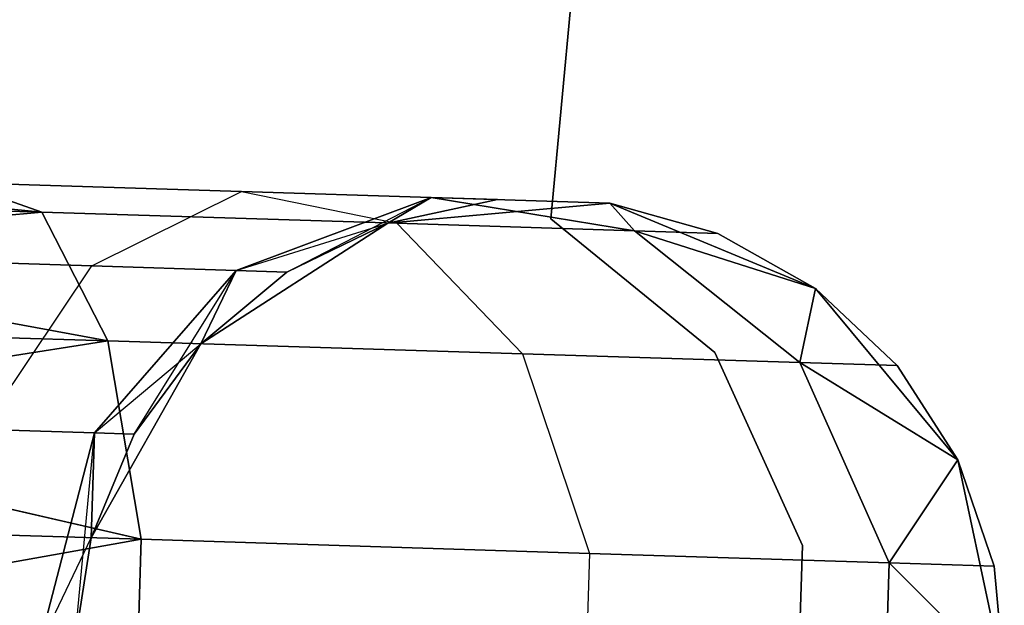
# Model space of a CAD drawing. Extents: x -91 to 91, y -91 to 262.
# Tile 74 of 256: x -61.54 to -59.43, y 2 to 3.26. Entities that reach past the tile are written whole.
import ezdxf

# ---------------------------------------------------------------- set-up
doc = ezdxf.new("R2010")
doc.units = 0
doc.header["$LTSCALE"] = 25.4
doc.layers.get('0').update_dxf_attribs({"linetype": 'CONTINUOUS'})

# ---------------------------------------------------------------- blocks, each defined once
blk = doc.blocks.new('ETE0_STL_1')
at = {"color": 0}
for p, q in [((-60.3998, 2.8337, 164.5076), (-59.8754, 8.4327, 164.5076)), ((-59.8754, 8.4327, 162.5076), (-60.3998, 2.8337, 162.5076)), ((-59.8754, 8.4327, 162.5076), (-60.3998, 2.8337, 162.5076)), ((-60.3998, 2.8337, 164.5076), (-59.8754, 8.4327, 164.5076)), ((-61.4939, 2.8477, 319.8322), (-62.3927, 2.9336, 319.8871)), ((-61.4939, 2.8477, 319.8322), (-62.3927, 2.9336, 319.8871)), ((-62.3927, 2.9336, 170.1281), (-61.4939, 2.8477, 170.183)), ((-62.3927, 2.9336, 170.1281), (-61.4939, 2.8477, 170.183)), ((-61.6739, 2.9111, 320.2712), (-61.4939, 2.8477, 319.8322)), ((-61.0644, 2.892, 320.6786), (-61.6739, 2.9111, 320.2712)), ((-61.0644, 2.892, 320.6786), (-61.6739, 2.9111, 320.2712)), ((-61.6739, 2.9111, 320.2712), (-61.4939, 2.8477, 319.8322)), ((-61.4939, 2.8477, 170.183), (-61.6739, 2.9111, 169.744)), ((-61.6739, 2.9111, 169.744), (-61.0644, 2.892, 169.3366)), ((-61.6739, 2.9111, 169.744), (-61.0644, 2.892, 169.3366)), ((-61.4939, 2.8477, 170.183), (-61.6739, 2.9111, 169.744)), ((-61.386, 2.7323, 320.9951), (-61.0644, 2.892, 320.6786)), ((-61.386, 2.7323, 320.9951), (-61.0644, 2.892, 320.6786)), ((-61.386, 2.7323, 169.0201), (-61.0644, 2.892, 169.3366)), ((-61.386, 2.7323, 169.0201), (-61.0644, 2.892, 169.3366)), ((-60.6572, 2.8792, 321.2884), (-61.0758, 2.7225, 321.4596)), ((-60.6572, 2.8792, 321.2884), (-61.0758, 2.7225, 321.4596)), ((-61.0758, 2.7225, 168.5556), (-60.6572, 2.8792, 168.7269)), ((-61.0758, 2.7225, 168.5556), (-60.6572, 2.8792, 168.7269)), ((-61.0644, 2.892, 320.6786), (-60.7304, 2.8238, 320.3427)), ((-60.6572, 2.8792, 321.2884), (-61.0644, 2.892, 320.6786)), ((-60.6572, 2.8792, 321.2884), (-61.0644, 2.892, 320.6786)), ((-61.0644, 2.892, 320.6786), (-60.7304, 2.8238, 320.3427)), ((-61.0644, 2.892, 169.3366), (-60.6572, 2.8792, 168.7269)), ((-61.0644, 2.892, 169.3366), (-60.6572, 2.8792, 168.7269)), ((-61.0644, 2.892, 169.3366), (-60.7304, 2.8238, 169.6726)), ((-61.0644, 2.892, 169.3366), (-60.7304, 2.8238, 169.6726)), ((-60.9668, 2.7191, 322.0076), (-60.6572, 2.8792, 321.2884)), ((-60.9668, 2.7191, 322.0076), (-60.6572, 2.8792, 321.2884)), ((-60.75, 2.8244, 322.0076), (-60.6572, 2.8792, 321.2884)), ((-60.75, 2.8244, 322.0076), (-60.6572, 2.8792, 321.2884)), ((-60.6572, 2.8792, 168.7269), (-60.75, 2.8244, 168.0076)), ((-60.6572, 2.8792, 168.7269), (-60.75, 2.8244, 168.0076)), ((-60.2733, 2.8672, 322.0076), (-60.6572, 2.8792, 321.2884)), ((-60.5142, 2.8748, 322.0076), (-60.6572, 2.8792, 321.2884)), ((-60.5142, 2.8748, 322.0076), (-60.6572, 2.8792, 321.2884)), ((-60.2733, 2.8672, 322.0076), (-60.6572, 2.8792, 321.2884)), ((-60.2202, 2.8078, 321.1065), (-60.6572, 2.8792, 321.2884)), ((-60.2202, 2.8078, 321.1065), (-60.6572, 2.8792, 321.2884)), ((-60.6572, 2.8792, 168.7269), (-60.5142, 2.8748, 168.0076)), ((-60.6572, 2.8792, 168.7269), (-60.2733, 2.8672, 168.0076)), ((-60.6572, 2.8792, 168.7269), (-60.5142, 2.8748, 168.0076)), ((-60.6572, 2.8792, 168.7269), (-60.2733, 2.8672, 168.0076)), ((-60.6572, 2.8792, 168.7269), (-60.2202, 2.8078, 168.9087)), ((-60.6572, 2.8792, 168.7269), (-60.2202, 2.8078, 168.9087)), ((-61.4939, 2.8477, 319.8322), (-62.3946, 2.876, 319.653)), ((-61.4939, 2.8477, 319.8322), (-62.3946, 2.876, 319.653)), ((-62.3946, 2.876, 170.3622), (-61.4939, 2.8477, 170.183)), ((-62.3946, 2.876, 170.3622), (-61.4939, 2.8477, 170.183)), ((-60.5142, 2.8748, 322.0076), (-60.75, 2.8244, 327.5076)), ((-60.5142, 2.8748, 322.0076), (-60.75, 2.8244, 322.0076)), ((-60.5142, 2.8748, 322.0076), (-60.75, 2.8244, 327.5076)), ((-60.5142, 2.8748, 322.0076), (-60.75, 2.8244, 322.0076)), ((-60.5142, 2.8748, 168.0076), (-60.75, 2.8244, 168.0076)), ((-60.75, 2.8244, 163.5076), (-60.5142, 2.8748, 168.0076)), ((-60.5142, 2.8748, 168.0076), (-60.75, 2.8244, 168.0076)), ((-60.75, 2.8244, 163.5076), (-60.5142, 2.8748, 168.0076)), ((-60.2733, 2.8672, 327.5076), (-60.75, 2.8244, 327.5076)), ((-60.75, 2.8244, 163.5076), (-60.2733, 2.8672, 163.5076)), ((-60.2733, 2.8672, 327.5076), (-60.75, 2.8244, 327.5076)), ((-60.75, 2.8244, 163.5076), (-60.2733, 2.8672, 163.5076)), ((-60.5142, 2.8748, 322.0076), (-60.2733, 2.8672, 327.5076)), ((-60.5142, 2.8748, 322.0076), (-60.2733, 2.8672, 327.5076)), ((-60.5142, 2.8748, 168.0076), (-60.2733, 2.8672, 163.5076)), ((-60.5142, 2.8748, 168.0076), (-60.2733, 2.8672, 163.5076)), ((-59.8313, 2.6835, 327.5076), (-60.2733, 2.8672, 327.5076)), ((-60.2733, 2.8672, 163.5076), (-59.8313, 2.6835, 163.5076)), ((-60.0411, 2.8022, 322.0076), (-60.2733, 2.8672, 327.5076)), ((-59.8313, 2.6835, 327.5076), (-60.2733, 2.8672, 327.5076)), ((-60.0411, 2.8022, 322.0076), (-60.2733, 2.8672, 322.0076)), ((-60.2733, 2.8672, 322.0076), (-60.2733, 2.8672, 327.5076)), ((-60.0411, 2.8022, 322.0076), (-60.2733, 2.8672, 327.5076)), ((-60.2733, 2.8672, 322.0076), (-60.2733, 2.8672, 327.5076)), ((-60.2733, 2.8672, 322.0076), (-60.2202, 2.8078, 321.1065)), ((-60.0411, 2.8022, 322.0076), (-60.2733, 2.8672, 322.0076)), ((-60.2733, 2.8672, 322.0076), (-60.2202, 2.8078, 321.1065)), ((-60.2733, 2.8672, 168.0076), (-60.2733, 2.8672, 163.5076)), ((-60.2202, 2.8078, 168.9087), (-60.2733, 2.8672, 168.0076)), ((-60.2202, 2.8078, 168.9087), (-60.2733, 2.8672, 168.0076)), ((-60.0411, 2.8022, 168.0076), (-60.2733, 2.8672, 168.0076)), ((-60.2733, 2.8672, 163.5076), (-60.0411, 2.8022, 168.0076)), ((-60.2733, 2.8672, 163.5076), (-59.8313, 2.6835, 163.5076)), ((-60.2733, 2.8672, 168.0076), (-60.2733, 2.8672, 163.5076)), ((-60.0411, 2.8022, 168.0076), (-60.2733, 2.8672, 168.0076)), ((-60.2733, 2.8672, 163.5076), (-60.0411, 2.8022, 168.0076)), ((-61.4939, 2.8477, 319.8322), (-62.3981, 2.764, 319.4395)), ((-61.4939, 2.8477, 319.8322), (-62.3981, 2.764, 319.4395)), ((-62.3981, 2.764, 170.5757), (-61.4939, 2.8477, 170.183)), ((-62.3981, 2.764, 170.5757), (-61.4939, 2.8477, 170.183)), ((-61.4939, 2.8477, 319.8322), (-61.3518, 2.5713, 319.4683)), ((-60.7304, 2.8238, 320.3427), (-61.4939, 2.8477, 319.8322)), ((-60.7304, 2.8238, 320.3427), (-61.4939, 2.8477, 319.8322)), ((-61.4939, 2.8477, 319.8322), (-61.3518, 2.5713, 319.4683)), ((-61.3518, 2.5713, 170.5469), (-61.4939, 2.8477, 170.183)), ((-61.4939, 2.8477, 170.183), (-60.7304, 2.8238, 169.6726)), ((-61.4939, 2.8477, 170.183), (-60.7304, 2.8238, 169.6726)), ((-61.3518, 2.5713, 170.5469), (-61.4939, 2.8477, 170.183)), ((-60.75, 2.8244, 327.5076), (-61.1522, 2.565, 327.5076)), ((-61.1522, 2.565, 163.5076), (-60.75, 2.8244, 163.5076)), ((-60.75, 2.8244, 327.5076), (-61.1522, 2.565, 327.5076)), ((-61.1522, 2.565, 163.5076), (-60.75, 2.8244, 163.5076)), ((-61.0758, 2.7225, 168.5556), (-60.75, 2.8244, 168.0076)), ((-61.0758, 2.7225, 168.5556), (-60.75, 2.8244, 168.0076)), ((-60.75, 2.8244, 322.0076), (-60.9668, 2.7191, 322.0076)), ((-60.9668, 2.7191, 322.0076), (-60.75, 2.8244, 327.5076)), ((-60.9668, 2.7191, 322.0076), (-60.75, 2.8244, 327.5076)), ((-60.75, 2.8244, 322.0076), (-60.9668, 2.7191, 322.0076)), ((-60.75, 2.8244, 168.0076), (-60.9668, 2.7191, 168.0076)), ((-60.9668, 2.7191, 168.0076), (-60.75, 2.8244, 163.5076)), ((-60.9668, 2.7191, 168.0076), (-60.75, 2.8244, 163.5076)), ((-60.75, 2.8244, 168.0076), (-60.9668, 2.7191, 168.0076)), ((-60.75, 2.8244, 322.0076), (-60.75, 2.8244, 327.5076)), ((-60.75, 2.8244, 322.0076), (-60.75, 2.8244, 327.5076)), ((-60.75, 2.8244, 168.0076), (-60.75, 2.8244, 163.5076)), ((-60.75, 2.8244, 168.0076), (-60.75, 2.8244, 163.5076)), ((-60.7304, 2.8238, 320.3427), (-60.4605, 2.5433, 320.0641)), ((-60.2202, 2.8078, 321.1065), (-60.7304, 2.8238, 320.3427)), ((-60.2202, 2.8078, 321.1065), (-60.7304, 2.8238, 320.3427)), ((-60.7304, 2.8238, 320.3427), (-60.4605, 2.5433, 320.0641)), ((-60.7304, 2.8238, 169.6726), (-60.2202, 2.8078, 168.9087)), ((-60.7304, 2.8238, 169.6726), (-60.2202, 2.8078, 168.9087)), ((-60.7304, 2.8238, 169.6726), (-60.4605, 2.5433, 169.9511)), ((-60.7304, 2.8238, 169.6726), (-60.4605, 2.5433, 169.9511)), ((-60.0476, 2.546, 164.5076), (-60.3998, 2.8337, 164.5076)), ((-60.3998, 2.8337, 164.5076), (-60.3998, 2.8337, 162.5076)), ((-60.3998, 2.8337, 162.5076), (-60.0476, 2.546, 162.5076)), ((-60.3998, 2.8337, 164.5076), (-60.3998, 2.8337, 162.5076)), ((-60.3998, 2.8337, 162.5076), (-60.0476, 2.546, 162.5076)), ((-60.0476, 2.546, 164.5076), (-60.3998, 2.8337, 164.5076)), ((-60.0411, 2.8022, 322.0076), (-60.2202, 2.8078, 321.1065)), ((-60.0411, 2.8022, 322.0076), (-60.2202, 2.8078, 321.1065)), ((-59.8313, 2.6835, 322.0076), (-60.2202, 2.8078, 321.1065)), ((-59.8313, 2.6835, 322.0076), (-60.2202, 2.8078, 321.1065)), ((-59.865, 2.5247, 320.9558), (-60.2202, 2.8078, 321.1065)), ((-59.865, 2.5247, 320.9558), (-60.2202, 2.8078, 321.1065)), ((-60.2202, 2.8078, 168.9087), (-60.0411, 2.8022, 168.0076)), ((-60.2202, 2.8078, 168.9087), (-60.0411, 2.8022, 168.0076)), ((-60.2202, 2.8078, 168.9087), (-59.8313, 2.6835, 168.0076)), ((-60.2202, 2.8078, 168.9087), (-59.8313, 2.6835, 168.0076)), ((-60.2202, 2.8078, 168.9087), (-59.865, 2.5247, 169.0594)), ((-60.2202, 2.8078, 168.9087), (-59.865, 2.5247, 169.0594)), ((-59.8313, 2.6835, 322.0076), (-60.0411, 2.8022, 322.0076)), ((-60.0411, 2.8022, 322.0076), (-59.8313, 2.6835, 327.5076)), ((-60.0411, 2.8022, 322.0076), (-59.8313, 2.6835, 327.5076)), ((-59.8313, 2.6835, 322.0076), (-60.0411, 2.8022, 322.0076)), ((-59.8313, 2.6835, 168.0076), (-60.0411, 2.8022, 168.0076)), ((-60.0411, 2.8022, 168.0076), (-59.8313, 2.6835, 163.5076)), ((-60.0411, 2.8022, 168.0076), (-59.8313, 2.6835, 163.5076)), ((-59.8313, 2.6835, 168.0076), (-60.0411, 2.8022, 168.0076)), ((-61.3518, 2.5713, 319.4683), (-62.3981, 2.764, 319.4395)), ((-61.3518, 2.5713, 319.4683), (-62.3981, 2.764, 319.4395)), ((-62.3981, 2.764, 170.5757), (-61.3518, 2.5713, 170.5469)), ((-62.3981, 2.764, 170.5757), (-61.3518, 2.5713, 170.5469)), ((-61.386, 2.7323, 320.9951), (-61.8504, 2.7468, 320.6847)), ((-61.386, 2.7323, 320.9951), (-61.8504, 2.7468, 320.6847)), ((-61.8504, 2.7468, 169.3306), (-61.386, 2.7323, 169.0201)), ((-61.8504, 2.7468, 169.3306), (-61.386, 2.7323, 169.0201)), ((-61.6216, 2.3812, 321.2195), (-61.386, 2.7323, 320.9951)), ((-61.6216, 2.3812, 321.2195), (-61.386, 2.7323, 320.9951)), ((-61.6216, 2.3812, 168.7957), (-61.386, 2.7323, 169.0201)), ((-61.6216, 2.3812, 168.7957), (-61.386, 2.7323, 169.0201)), ((-61.0758, 2.7225, 321.4596), (-61.386, 2.7323, 320.9951)), ((-61.0758, 2.7225, 321.4596), (-61.386, 2.7323, 320.9951)), ((-61.386, 2.7323, 169.0201), (-61.0758, 2.7225, 168.5556)), ((-61.386, 2.7323, 169.0201), (-61.0758, 2.7225, 168.5556)), ((-61.0758, 2.7225, 321.4596), (-61.3801, 2.3736, 321.5811)), ((-61.0758, 2.7225, 321.4596), (-61.3801, 2.3736, 321.5811)), ((-61.3801, 2.3736, 168.4341), (-61.0758, 2.7225, 168.5556)), ((-61.3801, 2.3736, 168.4341), (-61.0758, 2.7225, 168.5556)), ((-61.2953, 2.371, 322.0076), (-61.0758, 2.7225, 321.4596)), ((-61.2953, 2.371, 322.0076), (-61.0758, 2.7225, 321.4596)), ((-61.1522, 2.565, 322.0076), (-61.0758, 2.7225, 321.4596)), ((-61.1522, 2.565, 322.0076), (-61.0758, 2.7225, 321.4596)), ((-61.0758, 2.7225, 168.5556), (-61.1522, 2.565, 168.0076)), ((-61.0758, 2.7225, 168.5556), (-61.1522, 2.565, 168.0076)), ((-60.9668, 2.7191, 322.0076), (-61.1522, 2.565, 327.5076)), ((-60.9668, 2.7191, 322.0076), (-61.1522, 2.565, 322.0076)), ((-60.9668, 2.7191, 322.0076), (-61.1522, 2.565, 327.5076)), ((-60.9668, 2.7191, 322.0076), (-61.1522, 2.565, 322.0076)), ((-60.9668, 2.7191, 168.0076), (-61.1522, 2.565, 168.0076)), ((-61.1522, 2.565, 163.5076), (-60.9668, 2.7191, 168.0076)), ((-60.9668, 2.7191, 168.0076), (-61.1522, 2.565, 168.0076)), ((-61.1522, 2.565, 163.5076), (-60.9668, 2.7191, 168.0076)), ((-60.9668, 2.7191, 322.0076), (-61.0758, 2.7225, 321.4596)), ((-60.9668, 2.7191, 322.0076), (-61.0758, 2.7225, 321.4596)), ((-61.0758, 2.7225, 168.5556), (-60.9668, 2.7191, 168.0076)), ((-61.0758, 2.7225, 168.5556), (-60.9668, 2.7191, 168.0076)), ((-59.8313, 2.6835, 322.0076), (-59.865, 2.5247, 320.9558)), ((-59.8313, 2.6835, 322.0076), (-59.865, 2.5247, 320.9558)), ((-59.865, 2.5247, 169.0594), (-59.8313, 2.6835, 168.0076)), ((-59.865, 2.5247, 169.0594), (-59.8313, 2.6835, 168.0076)), ((-59.5252, 2.3155, 327.5076), (-59.8313, 2.6835, 327.5076)), ((-59.8313, 2.6835, 163.5076), (-59.5252, 2.3155, 163.5076)), ((-59.6559, 2.5181, 322.0076), (-59.8313, 2.6835, 327.5076)), ((-59.5252, 2.3155, 327.5076), (-59.8313, 2.6835, 327.5076)), ((-59.6559, 2.5181, 322.0076), (-59.8313, 2.6835, 322.0076)), ((-59.8313, 2.6835, 322.0076), (-59.8313, 2.6835, 327.5076)), ((-59.6559, 2.5181, 322.0076), (-59.8313, 2.6835, 327.5076)), ((-59.8313, 2.6835, 322.0076), (-59.8313, 2.6835, 327.5076)), ((-59.6559, 2.5181, 322.0076), (-59.8313, 2.6835, 322.0076)), ((-59.6559, 2.5181, 168.0076), (-59.8313, 2.6835, 168.0076)), ((-59.8313, 2.6835, 163.5076), (-59.6559, 2.5181, 168.0076)), ((-59.8313, 2.6835, 163.5076), (-59.5252, 2.3155, 163.5076)), ((-59.8313, 2.6835, 168.0076), (-59.8313, 2.6835, 163.5076)), ((-59.8313, 2.6835, 168.0076), (-59.8313, 2.6835, 163.5076)), ((-59.6559, 2.5181, 168.0076), (-59.8313, 2.6835, 168.0076)), ((-59.8313, 2.6835, 163.5076), (-59.6559, 2.5181, 168.0076)), ((-61.3518, 2.5713, 319.4683), (-62.4031, 2.6042, 319.2591)), ((-61.3518, 2.5713, 319.4683), (-62.4031, 2.6042, 319.2591)), ((-62.4031, 2.6042, 170.7561), (-61.3518, 2.5713, 170.5469)), ((-62.4031, 2.6042, 170.7561), (-61.3518, 2.5713, 170.5469)), ((-61.3518, 2.5713, 319.4683), (-62.4093, 2.4059, 319.1222)), ((-61.3518, 2.5713, 319.4683), (-62.4093, 2.4059, 319.1222)), ((-62.4093, 2.4059, 170.8931), (-61.3518, 2.5713, 170.5469)), ((-62.4093, 2.4059, 170.8931), (-61.3518, 2.5713, 170.5469)), ((-61.1522, 2.565, 327.5076), (-61.3878, 2.1484, 327.5076)), ((-61.3878, 2.1484, 163.5076), (-61.1522, 2.565, 163.5076)), ((-61.1522, 2.565, 327.5076), (-61.3878, 2.1484, 327.5076)), ((-61.3878, 2.1484, 163.5076), (-61.1522, 2.565, 163.5076)), ((-61.3801, 2.3736, 168.4341), (-61.1522, 2.565, 168.0076)), ((-61.3801, 2.3736, 168.4341), (-61.1522, 2.565, 168.0076)), ((-61.3518, 2.5713, 319.4683), (-61.28, 2.145, 319.2628)), ((-60.4605, 2.5433, 320.0641), (-61.3518, 2.5713, 319.4683)), ((-60.4605, 2.5433, 320.0641), (-61.3518, 2.5713, 319.4683)), ((-61.3518, 2.5713, 319.4683), (-61.28, 2.145, 319.2628)), ((-61.28, 2.145, 170.7524), (-61.3518, 2.5713, 170.5469)), ((-61.3518, 2.5713, 170.5469), (-60.4605, 2.5433, 169.9511)), ((-61.3518, 2.5713, 170.5469), (-60.4605, 2.5433, 169.9511)), ((-61.28, 2.145, 170.7524), (-61.3518, 2.5713, 170.5469)), ((-61.1522, 2.565, 322.0076), (-61.2953, 2.371, 322.0076)), ((-61.2953, 2.371, 322.0076), (-61.1522, 2.565, 327.5076)), ((-61.2953, 2.371, 322.0076), (-61.1522, 2.565, 327.5076)), ((-61.1522, 2.565, 322.0076), (-61.2953, 2.371, 322.0076)), ((-61.1522, 2.565, 168.0076), (-61.2953, 2.371, 168.0076)), ((-61.2953, 2.371, 168.0076), (-61.1522, 2.565, 163.5076)), ((-61.2953, 2.371, 168.0076), (-61.1522, 2.565, 163.5076)), ((-61.1522, 2.565, 168.0076), (-61.2953, 2.371, 168.0076)), ((-61.1522, 2.565, 322.0076), (-61.1522, 2.565, 327.5076)), ((-61.1522, 2.565, 322.0076), (-61.1522, 2.565, 327.5076)), ((-61.1522, 2.565, 168.0076), (-61.1522, 2.565, 163.5076)), ((-61.1522, 2.565, 168.0076), (-61.1522, 2.565, 163.5076)), ((-60.4605, 2.5433, 320.0641), (-60.3166, 2.1148, 319.9068)), ((-59.865, 2.5247, 320.9558), (-60.4605, 2.5433, 320.0641)), ((-59.865, 2.5247, 320.9558), (-60.4605, 2.5433, 320.0641)), ((-60.4605, 2.5433, 320.0641), (-60.3166, 2.1148, 319.9068)), ((-60.4605, 2.5433, 169.9511), (-59.865, 2.5247, 169.0594)), ((-60.4605, 2.5433, 169.9511), (-59.865, 2.5247, 169.0594)), ((-60.4605, 2.5433, 169.9511), (-60.3166, 2.1148, 170.1084)), ((-60.4605, 2.5433, 169.9511), (-60.3166, 2.1148, 170.1084)), ((-59.8592, 2.132, 164.5076), (-60.0476, 2.546, 164.5076)), ((-60.0476, 2.546, 164.5076), (-60.0476, 2.546, 162.5076)), ((-60.0476, 2.546, 162.5076), (-59.8592, 2.132, 162.5076)), ((-60.0476, 2.546, 164.5076), (-60.0476, 2.546, 162.5076)), ((-60.0476, 2.546, 162.5076), (-59.8592, 2.132, 162.5076)), ((-59.8592, 2.132, 164.5076), (-60.0476, 2.546, 164.5076)), ((-59.6559, 2.5181, 322.0076), (-59.865, 2.5247, 320.9558)), ((-59.6559, 2.5181, 322.0076), (-59.865, 2.5247, 320.9558)), ((-59.5252, 2.3155, 322.0076), (-59.865, 2.5247, 320.9558)), ((-59.5252, 2.3155, 322.0076), (-59.865, 2.5247, 320.9558)), ((-59.6729, 2.0946, 320.8707), (-59.865, 2.5247, 320.9558)), ((-59.6729, 2.0946, 320.8707), (-59.865, 2.5247, 320.9558)), ((-59.865, 2.5247, 169.0594), (-59.6559, 2.5181, 168.0076)), ((-59.865, 2.5247, 169.0594), (-59.6559, 2.5181, 168.0076)), ((-59.865, 2.5247, 169.0594), (-59.5252, 2.3155, 168.0076)), ((-59.865, 2.5247, 169.0594), (-59.5252, 2.3155, 168.0076)), ((-59.865, 2.5247, 169.0594), (-59.6729, 2.0946, 169.1445)), ((-59.865, 2.5247, 169.0594), (-59.6729, 2.0946, 169.1445)), ((-59.5252, 2.3155, 322.0076), (-59.6559, 2.5181, 322.0076)), ((-59.6559, 2.5181, 322.0076), (-59.5252, 2.3155, 327.5076)), ((-59.6559, 2.5181, 322.0076), (-59.5252, 2.3155, 327.5076)), ((-59.5252, 2.3155, 322.0076), (-59.6559, 2.5181, 322.0076)), ((-59.5252, 2.3155, 168.0076), (-59.6559, 2.5181, 168.0076)), ((-59.6559, 2.5181, 168.0076), (-59.5252, 2.3155, 163.5076)), ((-59.6559, 2.5181, 168.0076), (-59.5252, 2.3155, 163.5076)), ((-59.5252, 2.3155, 168.0076), (-59.6559, 2.5181, 168.0076)), ((-61.28, 2.145, 319.2628), (-62.4093, 2.4059, 319.1222)), ((-61.28, 2.145, 319.2628), (-62.4093, 2.4059, 319.1222)), ((-62.4093, 2.4059, 170.8931), (-61.28, 2.145, 170.7524)), ((-62.4093, 2.4059, 170.8931), (-61.28, 2.145, 170.7524)), ((-61.3801, 2.3736, 321.5811), (-61.6216, 2.3812, 321.2195)), ((-61.3801, 2.3736, 321.5811), (-61.6216, 2.3812, 321.2195)), ((-61.6216, 2.3812, 168.7957), (-61.3801, 2.3736, 168.4341)), ((-61.6216, 2.3812, 168.7957), (-61.3801, 2.3736, 168.4341)), ((-61.3801, 2.3736, 321.5811), (-61.5004, 1.9125, 321.6249)), ((-61.3801, 2.3736, 321.5811), (-61.5004, 1.9125, 321.6249)), ((-61.5004, 1.9125, 168.3903), (-61.3801, 2.3736, 168.4341)), ((-61.5004, 1.9125, 168.3903), (-61.3801, 2.3736, 168.4341)), ((-61.4243, 1.9101, 322.0076), (-61.3801, 2.3736, 321.5811)), ((-61.4243, 1.9101, 322.0076), (-61.3801, 2.3736, 321.5811)), ((-61.3878, 2.1484, 322.0076), (-61.3801, 2.3736, 321.5811)), ((-61.3878, 2.1484, 322.0076), (-61.3801, 2.3736, 321.5811)), ((-61.3801, 2.3736, 168.4341), (-61.3878, 2.1484, 168.0076)), ((-61.3801, 2.3736, 168.4341), (-61.3878, 2.1484, 168.0076)), ((-61.2953, 2.371, 322.0076), (-61.3878, 2.1484, 327.5076)), ((-61.2953, 2.371, 322.0076), (-61.3878, 2.1484, 327.5076)), ((-61.2953, 2.371, 322.0076), (-61.3878, 2.1484, 322.0076)), ((-61.2953, 2.371, 322.0076), (-61.3878, 2.1484, 322.0076)), ((-61.2953, 2.371, 168.0076), (-61.3878, 2.1484, 168.0076)), ((-61.3878, 2.1484, 163.5076), (-61.2953, 2.371, 168.0076)), ((-61.2953, 2.371, 168.0076), (-61.3878, 2.1484, 168.0076)), ((-61.3878, 2.1484, 163.5076), (-61.2953, 2.371, 168.0076)), ((-61.2953, 2.371, 322.0076), (-61.3801, 2.3736, 321.5811)), ((-61.2953, 2.371, 322.0076), (-61.3801, 2.3736, 321.5811)), ((-61.3801, 2.3736, 168.4341), (-61.2953, 2.371, 168.0076)), ((-61.3801, 2.3736, 168.4341), (-61.2953, 2.371, 168.0076)), ((-59.5252, 2.3155, 322.0076), (-59.6729, 2.0946, 320.8707)), ((-59.5252, 2.3155, 322.0076), (-59.6729, 2.0946, 320.8707)), ((-59.6729, 2.0946, 169.1445), (-59.5252, 2.3155, 168.0076)), ((-59.6729, 2.0946, 169.1445), (-59.5252, 2.3155, 168.0076)), ((-59.4253, 1.8474, 327.5076), (-59.5252, 2.3155, 327.5076)), ((-59.5252, 2.3155, 163.5076), (-59.4253, 1.8474, 163.5076)), ((-59.4253, 1.8474, 327.5076), (-59.5252, 2.3155, 327.5076)), ((-59.4469, 2.0875, 322.0076), (-59.5252, 2.3155, 327.5076)), ((-59.4469, 2.0875, 322.0076), (-59.5252, 2.3155, 322.0076)), ((-59.5252, 2.3155, 322.0076), (-59.5252, 2.3155, 327.5076)), ((-59.4469, 2.0875, 322.0076), (-59.5252, 2.3155, 327.5076)), ((-59.5252, 2.3155, 322.0076), (-59.5252, 2.3155, 327.5076)), ((-59.4469, 2.0875, 322.0076), (-59.5252, 2.3155, 322.0076)), ((-59.4469, 2.0875, 168.0076), (-59.5252, 2.3155, 168.0076)), ((-59.5252, 2.3155, 163.5076), (-59.4253, 1.8474, 163.5076)), ((-59.5252, 2.3155, 163.5076), (-59.4469, 2.0875, 168.0076)), ((-59.5252, 2.3155, 168.0076), (-59.5252, 2.3155, 163.5076)), ((-59.5252, 2.3155, 168.0076), (-59.5252, 2.3155, 163.5076)), ((-59.4469, 2.0875, 168.0076), (-59.5252, 2.3155, 168.0076)), ((-59.5252, 2.3155, 163.5076), (-59.4469, 2.0875, 168.0076)), ((-61.28, 2.145, 319.2628), (-62.4164, 2.1806, 319.0367)), ((-61.28, 2.145, 319.2628), (-62.4164, 2.1806, 319.0367)), ((-62.4164, 2.1806, 170.9785), (-61.28, 2.145, 170.7524)), ((-62.4164, 2.1806, 170.9785), (-61.28, 2.145, 170.7524)), ((-61.28, 2.145, 319.2628), (-62.4238, 1.9414, 319.0076)), ((-61.28, 2.145, 319.2628), (-62.4238, 1.9414, 319.0076)), ((-62.4238, 1.9414, 171.0076), (-61.28, 2.145, 170.7524)), ((-62.4238, 1.9414, 171.0076), (-61.28, 2.145, 170.7524)), ((-61.5004, 1.9125, 168.3903), (-61.3878, 2.1484, 168.0076)), ((-61.5004, 1.9125, 168.3903), (-61.3878, 2.1484, 168.0076)), ((-61.3878, 2.1484, 327.5076), (-61.4243, 1.9101, 327.5076)), ((-61.4243, 1.9101, 163.5076), (-61.3878, 2.1484, 163.5076)), ((-61.3878, 2.1484, 322.0076), (-61.4243, 1.9101, 322.0076)), ((-61.3878, 2.1484, 327.5076), (-61.4243, 1.9101, 327.5076)), ((-61.3878, 2.1484, 322.0076), (-61.4243, 1.9101, 322.0076)), ((-61.3878, 2.1484, 168.0076), (-61.4243, 1.9101, 168.0076)), ((-61.3878, 2.1484, 168.0076), (-61.4243, 1.9101, 168.0076)), ((-61.4243, 1.9101, 163.5076), (-61.3878, 2.1484, 163.5076)), ((-61.3878, 2.1484, 322.0076), (-61.3878, 2.1484, 327.5076)), ((-61.3878, 2.1484, 322.0076), (-61.3878, 2.1484, 327.5076)), ((-61.3878, 2.1484, 168.0076), (-61.3878, 2.1484, 163.5076)), ((-61.3878, 2.1484, 168.0076), (-61.3878, 2.1484, 163.5076)), ((-61.28, 2.145, 319.2628), (-61.295, 1.6666, 319.2628)), ((-61.28, 2.145, 319.2628), (-61.295, 1.6666, 319.2628)), ((-61.295, 1.6666, 170.7524), (-61.28, 2.145, 170.7524)), ((-61.295, 1.6666, 170.7524), (-61.28, 2.145, 170.7524)), ((-60.3166, 2.1148, 319.9068), (-61.28, 2.145, 319.2628)), ((-60.3166, 2.1148, 319.9068), (-61.28, 2.145, 319.2628)), ((-61.28, 2.145, 170.7524), (-60.3166, 2.1148, 170.1084)), ((-61.28, 2.145, 170.7524), (-60.3166, 2.1148, 170.1084)), ((-59.8736, 1.6774, 164.5076), (-59.8592, 2.132, 164.5076)), ((-59.8592, 2.132, 162.5076), (-59.8736, 1.6774, 162.5076)), ((-59.8592, 2.132, 162.5076), (-59.8736, 1.6774, 162.5076)), ((-59.8736, 1.6774, 164.5076), (-59.8592, 2.132, 164.5076)), ((-59.8592, 2.132, 164.5076), (-59.8592, 2.132, 162.5076)), ((-59.8592, 2.132, 164.5076), (-59.8592, 2.132, 162.5076)), ((-60.3166, 2.1148, 319.9068), (-60.3316, 1.6364, 319.9068)), ((-60.3166, 2.1148, 319.9068), (-60.3316, 1.6364, 319.9068)), ((-60.3166, 2.1148, 170.1084), (-60.3316, 1.6364, 170.1084)), ((-60.3166, 2.1148, 170.1084), (-60.3316, 1.6364, 170.1084)), ((-59.6729, 2.0946, 320.8707), (-60.3166, 2.1148, 319.9068)), ((-59.6729, 2.0946, 320.8707), (-60.3166, 2.1148, 319.9068)), ((-60.3166, 2.1148, 170.1084), (-59.6729, 2.0946, 169.1445)), ((-60.3166, 2.1148, 170.1084), (-59.6729, 2.0946, 169.1445)), ((-59.6879, 1.6162, 320.8707), (-59.6729, 2.0946, 320.8707)), ((-59.6879, 1.6162, 320.8707), (-59.6729, 2.0946, 320.8707)), ((-59.6729, 2.0946, 169.1445), (-59.6879, 1.6162, 169.1445)), ((-59.6729, 2.0946, 169.1445), (-59.6879, 1.6162, 169.1445)), ((-59.4469, 2.0875, 322.0076), (-59.6729, 2.0946, 320.8707)), ((-59.4469, 2.0875, 322.0076), (-59.6729, 2.0946, 320.8707)), ((-59.4253, 1.8474, 322.0076), (-59.6729, 2.0946, 320.8707)), ((-59.4253, 1.8474, 322.0076), (-59.6729, 2.0946, 320.8707)), ((-59.6729, 2.0946, 169.1445), (-59.4469, 2.0875, 168.0076)), ((-59.6729, 2.0946, 169.1445), (-59.4469, 2.0875, 168.0076)), ((-59.6729, 2.0946, 169.1445), (-59.4253, 1.8474, 168.0076)), ((-59.6729, 2.0946, 169.1445), (-59.4253, 1.8474, 168.0076)), ((-59.4253, 1.8474, 327.5076), (-59.4469, 2.0875, 322.0076)), ((-59.4253, 1.8474, 322.0076), (-59.4469, 2.0875, 322.0076)), ((-59.4253, 1.8474, 327.5076), (-59.4469, 2.0875, 322.0076)), ((-59.4253, 1.8474, 322.0076), (-59.4469, 2.0875, 322.0076)), ((-59.4253, 1.8474, 168.0076), (-59.4469, 2.0875, 168.0076)), ((-59.4469, 2.0875, 168.0076), (-59.4253, 1.8474, 163.5076)), ((-59.4253, 1.8474, 168.0076), (-59.4469, 2.0875, 168.0076)), ((-59.4469, 2.0875, 168.0076), (-59.4253, 1.8474, 163.5076))]:
    blk.add_line(p, q, dxfattribs=at)

msp = doc.modelspace()

# ---------------------------------------------------------------- block references
at = {"color": 253}
msp.add_blockref('ETE0_STL_1', (0, 0), dxfattribs=at)

doc.saveas('drawing.dxf')
